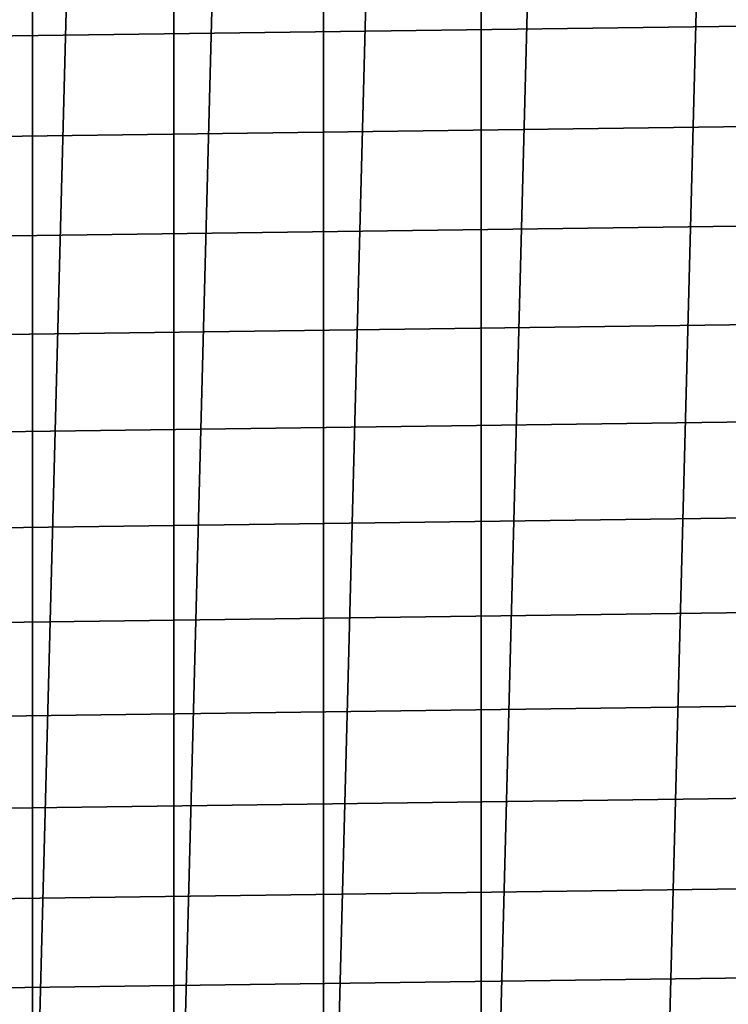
# Model space of a CAD drawing. Header units: metres. Extents: x -22 to 244, y -22 to 22.
# Tile 8 of 154: x -16.39 to -12.8, y -11.74 to -6.76. Entities that reach past the tile are written whole.
import ezdxf

# ---------------------------------------------------------------- set-up
doc = ezdxf.new("R2010")
doc.units = ezdxf.units.M
doc.layers.add('solid_10_151_023_XXX', color=7, linetype='CONTINUOUS')

msp = doc.modelspace()

# ---------------------------------------------------------------- linework, layer by layer
at = {"layer": 'solid_10_151_023_XXX'}
for points in [[(-13.216754, -16.319233, 0.8), (-12.344475, 16.98864, 0.8), (-11.43834, 17.611483, 0.8), (-12.344459, -16.988651, 0.8)], [(-14.052798, -15.60509, 0.8), (-13.216772, 16.319218, 0.8), (-12.344475, 16.98864, 0.8), (-13.216754, -16.319233, 0.8)], [(-14.052798, -15.60509, 0.8), (-14.052822, 15.605069, 0.8), (-13.216772, 16.319218, 0.8)], [(-14.850304, -14.848181, 0.8), (-14.850325, 14.84816, 0.8), (-14.052822, 15.605069, 0.8)], [(-14.052798, -15.60509, 0.8), (-14.850304, -14.848181, 0.8), (-14.052822, 15.605069, 0.8)], [(-15.607105, -14.05056, 0.8), (-15.60712, 14.050544, 0.8), (-14.850325, 14.84816, 0.8)], [(-14.850304, -14.848181, 0.8), (-15.607105, -14.05056, 0.8), (-14.850325, 14.84816, 0.8)], [(-16.321142, -13.214396, 0.8), (-16.321154, 13.214382, 0.8), (-15.60712, 14.050544, 0.8)], [(-15.607105, -14.05056, 0.8), (-16.321142, -13.214396, 0.8), (-15.60712, 14.050544, 0.8)], [(-16.990444, -12.34199, 0.8), (-16.990454, 12.341978, 0.8), (-16.321154, 13.214382, 0.8)], [(-16.321142, -13.214396, 0.8), (-16.990444, -12.34199, 0.8), (-16.321154, 13.214382, 0.8)], [(-19.098837, -6.879273, 269.950012), (19.2752, -6.368409, 269.950012), (19.43796, -5.852842, 269.950012), (-19.275202, -6.368402, 269.950012)], [(-18.908947, -7.385237, 269.950012), (19.098835, -6.879279, 269.950012), (19.2752, -6.368409, 269.950012), (-19.098837, -6.879273, 269.950012)], [(-18.705654, -7.885968, 269.950012), (18.908945, -7.385243, 269.950012), (19.098835, -6.879279, 269.950012), (-18.908947, -7.385237, 269.950012)], [(-18.489103, -8.381111, 269.950012), (18.705652, -7.885974, 269.950012), (18.908945, -7.385243, 269.950012), (-18.705654, -7.885968, 269.950012)], [(-18.259384, -8.870449, 269.950012), (18.4891, -8.381118, 269.950012), (18.705652, -7.885974, 269.950012), (-18.489103, -8.381111, 269.950012)], [(-18.016691, -9.353543, 269.950012), (18.259382, -8.870456, 269.950012), (18.4891, -8.381118, 269.950012), (-18.259384, -8.870449, 269.950012)], [(-17.761213, -9.830017, 269.950012), (18.016687, -9.35355, 269.950012), (18.259382, -8.870456, 269.950012), (-18.016691, -9.353543, 269.950012)], [(-17.493086, -10.299607, 269.950012), (17.761211, -9.830024, 269.950012), (18.016687, -9.35355, 269.950012), (-17.761213, -9.830017, 269.950012)], [(-17.212582, -10.761828, 269.950012), (17.493082, -10.299614, 269.950012), (17.761211, -9.830024, 269.950012), (-17.493086, -10.299607, 269.950012)], [(-16.919888, -11.21639, 269.950012), (17.212578, -10.761835, 269.950012), (17.493082, -10.299614, 269.950012), (-17.212582, -10.761828, 269.950012)], [(-16.615171, -11.663021, 269.950012), (16.919884, -11.216396, 269.950012), (17.212578, -10.761835, 269.950012), (-16.919888, -11.21639, 269.950012)], [(-16.298723, -12.101304, 269.950012), (16.615166, -11.663028, 269.950012), (16.919884, -11.216396, 269.950012), (-16.615171, -11.663021, 269.950012)], [(-16.523209, -12.004814, 269.943604), (-16.298723, -12.101304, 269.950012), (-16.615171, -11.663021, 269.950012)], [(-15.970719, -12.531007, 269.950012), (16.298719, -12.10131, 269.950012), (16.615166, -11.663028, 269.950012), (-16.298723, -12.101304, 269.950012)]]:
    msp.add_3dface(points, dxfattribs=at)

doc.saveas('drawing.dxf')
